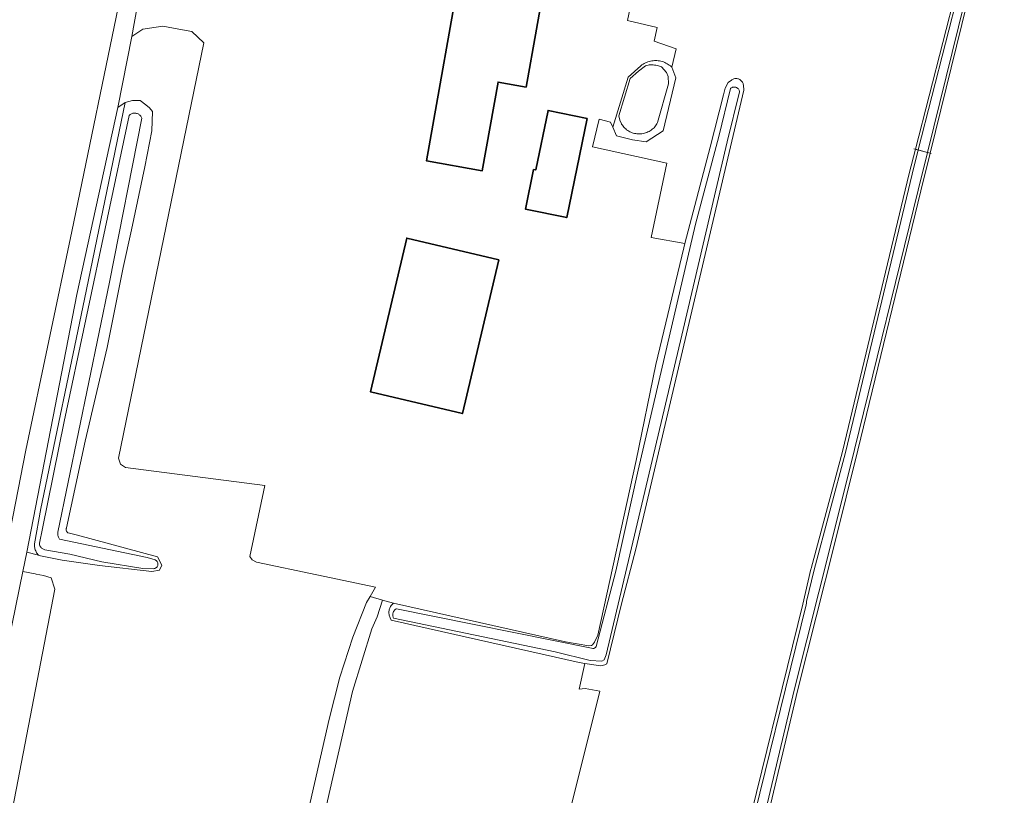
# Model space of a CAD drawing. Header units: metres. Extents: x 125158 to 132124, y 450612 to 454469.
# Tile 66 of 173: x 127236 to 127444, y 451465 to 451629. Entities that reach past the tile are written whole.
import ezdxf

# ---------------------------------------------------------------- set-up
doc = ezdxf.new("R2010")
doc.units = ezdxf.units.M
for name, color, linetype, lineweight in [('B-XX-OG-BEBOUWING-GV', 8, 'Continuous', 35), ('B-XX-OG-TERREIN_CULTUURSCHEIDING-GV', 8, 'Continuous', 18), ('B-XX-OG-TOPOGRAFIE-G', 8, 'Continuous', 18), ('B-XX-OG-WATER-GV', 8, 'Continuous', 18), ('B-XX-OG-WATER_SLOOT-GV', 8, 'Continuous', 18), ('B-XX-VH-VERHARDING_BEDRIJFSVLOERPLAAT-GV', 8, 'Continuous', 18)]:
    doc.layers.add(name, color=color, linetype=linetype, lineweight=lineweight)

msp = doc.modelspace()

# ---------------------------------------------------------------- linework, layer by layer
at = {"layer": 'B-XX-OG-BEBOUWING-GV'}
for points in [[(127347.2, 451639.35), (127329.44, 451642.53), (127321.71, 451599.1), (127333.54, 451596.99), (127336.88, 451615.75), (127342.82, 451614.69)], [(127355.75, 451608.06), (127347.47, 451609.76), (127344.87, 451597.15), (127344.4, 451597.24), (127342.68, 451588.88), (127351.44, 451587.08)], [(127337.02, 451578.14), (127317.58, 451582.73), (127309.89, 451550.15), (127329.34, 451545.56)]]:
    msp.add_lwpolyline(points, close=True, dxfattribs=at)
at = {"layer": 'B-XX-OG-TERREIN_CULTUURSCHEIDING-GV'}
for points in [[(127444.05, 451664.45), (127428.34, 451600.71), (127426.37, 451592.72), (127413.04, 451537.81), (127408.12, 451517.94), (127400.35, 451487.12), (127390.73, 451446.59)], [(127226.4, 451484.26), (127236.92, 451537.85), (127246.67, 451584.09), (127257.3, 451635.71), (127261.14, 451635.27), (127267.93, 451645.58), (127267.62, 451646.92), (127249.57, 451643.06), (127244, 451641.78), (127221.54, 451636.64)], [(127388.36, 451452.12), (127401.43, 451505.21), (127403.07, 451512.58), (127403.14, 451512.73), (127409.77, 451537.51), (127423.94, 451596.38), (127425.26, 451601.56), (127436.79, 451646.83)], [(127261.14, 451635.27), (127259.38, 451625.41), (127261.69, 451626.95), (127265.96, 451627.6), (127270.12, 451626.84), (127272.1, 451626.51), (127274.64, 451624.05), (127256.52, 451536.15), (127256.98, 451534.82), (127258.01, 451534.17), (127287.5, 451530.32), (127284.35, 451515.31), (127284.87, 451514.58), (127285.77, 451514.11), (127298.52, 451511.44), (127310.92, 451508.79), (127309.79, 451506.85), (127312.44, 451506.04), (127314.79, 451505.42), (127351.17, 451497.24), (127356.09, 451496.41), (127356.64, 451496.46), (127356.88, 451496.61), (127357.27, 451497.13), (127357.98, 451498.64), (127366.13, 451535.66), (127370.26, 451555.96), (127376.18, 451580.66), (127376.41, 451581.55), (127369.3, 451582.84), (127372.65, 451598.61), (127356.91, 451602.06), (127358.32, 451607.89), (127360.71, 451607.24), (127361.15, 451606.21), (127364.42, 451616.77), (127367.12, 451619.22), (127367.34, 451619.39), (127367.58, 451619.55), (127367.82, 451619.69), (127368.07, 451619.82), (127368.33, 451619.93), (127368.59, 451620.03), (127368.86, 451620.12), (127369.13, 451620.19), (127369.41, 451620.24), (127369.69, 451620.28), (127369.97, 451620.3), (127370.25, 451620.31), (127370.53, 451620.3), (127370.81, 451620.28), (127371.09, 451620.23), (127371.37, 451620.18), (127371.64, 451620.1), (127371.9, 451620.02), (127372.17, 451619.91), (127372.42, 451619.8), (127372.67, 451619.66), (127372.91, 451619.52), (127373.14, 451619.36), (127373.37, 451619.19), (127373.58, 451619), (127373.65, 451618.93), (127374.62, 451622.79), (127369.94, 451624.41), (127370.59, 451627.34), (127364.29, 451628.84), (127367.18, 451642.6)], [(127367.18, 451642.6), (127364.29, 451628.84), (127370.59, 451627.34), (127369.94, 451624.41), (127374.62, 451622.79), (127373.65, 451618.93), (127374.49, 451616.68), (127371.86, 451605.41), (127368.22, 451603.12), (127365.32, 451603.5), (127361.95, 451604.35), (127361.15, 451606.21), (127360.71, 451607.24), (127358.32, 451607.89), (127356.91, 451602.06), (127372.65, 451598.61), (127369.3, 451582.84), (127376.41, 451581.55), (127381.79, 451601.98), (127384.62, 451613.07), (127384.99, 451614.51), (127385.58, 451615.66), (127386.28, 451616.19), (127386.39, 451616.27), (127386.53, 451616.34), (127386.68, 451616.41), (127386.83, 451616.46), (127386.98, 451616.49), (127387.14, 451616.51), (127387.3, 451616.51), (127387.46, 451616.5), (127387.61, 451616.47), (127387.77, 451616.43), (127387.91, 451616.37), (127388.05, 451616.29), (127388.19, 451616.2), (127388.31, 451616.1), (127388.42, 451615.99), (127388.52, 451615.87), (127388.61, 451615.73), (127388.68, 451615.59), (127388.74, 451615.45), (127388.79, 451615.29), (127388.82, 451615.14), (127388.89, 451614.04), (127366.08, 451516.82), (127363.05, 451505.26), (127359.9, 451492.6), (127359.52, 451492.32), (127358.61, 451492.14), (127355.26, 451492.67), (127354.09, 451487.17), (127355.35, 451487.37), (127358.44, 451486.77), (127335.92, 451396.49)], [(127296.23, 451459.15), (127301.12, 451480.85), (127303.37, 451489.71), (127306.15, 451498.18), (127309.06, 451505.59), (127309.79, 451506.85), (127310.92, 451508.79), (127298.52, 451511.44), (127285.77, 451514.11), (127284.87, 451514.58), (127284.35, 451515.31), (127287.5, 451530.32), (127258.01, 451534.17), (127256.98, 451534.82), (127256.52, 451536.15), (127274.64, 451624.05), (127272.1, 451626.51), (127270.12, 451626.84), (127265.96, 451627.6), (127261.69, 451626.95), (127259.38, 451625.41), (127256.43, 451610.41), (127257.99, 451611.45), (127259.49, 451611.85), (127261.14, 451611.85), (127262.32, 451610.93), (127263.1, 451610.34), (127263.76, 451609.55), (127263.63, 451605.41), (127262.12, 451597.8), (127259.3, 451584.47), (127257.56, 451576.5), (127254.18, 451559.53), (127249.51, 451539.74), (127245.54, 451521.39), (127245.51, 451521.33), (127245.48, 451521.22), (127245.46, 451521.11), (127245.45, 451521), (127245.46, 451520.89), (127245.49, 451520.78), (127245.53, 451520.67), (127245.58, 451520.57), (127245.65, 451520.48), (127245.73, 451520.4), (127245.82, 451520.34), (127245.92, 451520.28), (127247.88, 451519.79), (127264.8, 451515.24), (127265.73, 451513.48), (127265.26, 451512.43), (127263.63, 451512.09), (127252.54, 451513.37), (127244.61, 451514.54), (127240.06, 451515.47), (127239.64, 451515.58), (127237.11, 451516.22), (127236.28, 451512.1), (127238.89, 451511.62), (127239.14, 451511.57), (127240.64, 451511.27), (127242.27, 451510.8), (127243.09, 451508.35), (127228.11, 451431.09)]]:
    msp.add_lwpolyline(points, dxfattribs=at)
for points in [[(127329.44, 451642.53), (127347.2, 451639.35), (127342.82, 451614.69), (127336.88, 451615.75), (127333.54, 451596.99), (127321.71, 451599.1)], [(127249.33, 451569.78), (127257.99, 451611.45), (127256.43, 451610.41), (127247.72, 451570.75), (127237.11, 451516.22), (127239.64, 451515.58), (127239.63, 451515.58), (127239.49, 451515.74), (127239.35, 451515.92), (127239.22, 451516.1), (127239.11, 451516.29), (127239.02, 451516.49), (127238.94, 451516.69), (127238.87, 451516.9), (127238.82, 451517.12), (127238.78, 451517.34), (127238.76, 451517.56), (127238.76, 451517.78), (127238.77, 451518), (127240.08, 451525.43)], [(127344.87, 451597.15), (127347.47, 451609.76), (127355.75, 451608.06), (127351.44, 451587.08), (127342.68, 451588.88), (127344.4, 451597.24)], [(127309.89, 451550.15), (127317.58, 451582.73), (127337.02, 451578.14), (127329.34, 451545.56)]]:
    msp.add_lwpolyline(points, close=True, dxfattribs=at)
at = {"layer": 'B-XX-OG-TOPOGRAFIE-G'}
msp.add_lwpolyline([(127424.88, 451601.66), (127428.59, 451600.64)], dxfattribs=at)
at = {"layer": 'B-XX-OG-WATER-GV'}
for points in [[(127443.51, 451664.73), (127443.58, 451664.9), (127443.59, 451665.1), (127443.55, 451665.25), (127443.47, 451665.38), (127443.38, 451665.47), (127443.22, 451665.56), (127442.99, 451665.61), (127442.83, 451665.58), (127442.69, 451665.53), (127442.57, 451665.42), (127442.46, 451665.25), (127437.37, 451646.68), (127425.84, 451601.4), (127427.76, 451600.87)], [(127369.73, 451619.41), (127369.46, 451619.42), (127369.18, 451619.41), (127368.9, 451619.39), (127368.63, 451619.34), (127368.35, 451619.29), (127368.09, 451619.22), (127366.6, 451618.06), (127364.87, 451616.52), (127362.42, 451608.6), (127362.68, 451607.7), (127363, 451606.93), (127363.05, 451606.84), (127363.2, 451606.62), (127363.36, 451606.41), (127363.53, 451606.21), (127363.71, 451606.02), (127363.91, 451605.84), (127364.11, 451605.67), (127364.33, 451605.52), (127364.55, 451605.38), (127364.79, 451605.25), (127365.02, 451605.14), (127365.27, 451605.04), (127365.52, 451604.96), (127365.78, 451604.89), (127366.04, 451604.84), (127366.3, 451604.81), (127366.56, 451604.79), (127366.82, 451604.78), (127367.09, 451604.79), (127367.35, 451604.82), (127367.61, 451604.87), (127367.87, 451604.92), (127368.12, 451605), (127368.37, 451605.09), (127368.61, 451605.2), (127368.85, 451605.32), (127369.08, 451605.45), (127369.3, 451605.59), (127369.51, 451605.76), (127369.71, 451605.93), (127369.9, 451606.11), (127370.07, 451606.31), (127370.24, 451606.51), (127370.39, 451606.73), (127370.53, 451606.95), (127370.66, 451607.18), (127372.98, 451615.36), (127372.91, 451616.97), (127372.52, 451617.8), (127371.5, 451618.96), (127371.35, 451619.03), (127371.09, 451619.13), (127370.82, 451619.22), (127370.56, 451619.29), (127370.28, 451619.34), (127370.01, 451619.38)], [(127387.07, 451614.7), (127386.94, 451614.72), (127386.81, 451614.71), (127386.67, 451614.7), (127386.54, 451614.66), (127386.42, 451614.61), (127386.3, 451614.55), (127386.19, 451614.47), (127386.09, 451614.38), (127383.64, 451604.22), (127378.68, 451585.64), (127366.56, 451533.57), (127361.83, 451512.19), (127357.63, 451496.22), (127357.55, 451496.02), (127357.39, 451495.94), (127357.15, 451495.82), (127356.93, 451495.83), (127356.68, 451495.88), (127315.37, 451504.22), (127315.31, 451504.19), (127315.19, 451504.11), (127315.07, 451504.01), (127314.96, 451503.91), (127314.87, 451503.79), (127314.78, 451503.66), (127314.71, 451503.53), (127314.66, 451503.39), (127314.62, 451503.24), (127314.6, 451503.09), (127314.59, 451502.94), (127314.6, 451502.79), (127314.62, 451502.64), (127314.66, 451502.49), (127314.72, 451502.35), (127314.79, 451502.22), (127348.96, 451495.08), (127356.42, 451493.28), (127358.87, 451493.15), (127359.38, 451493.4), (127359.77, 451494.5), (127375.79, 451562.2), (127385.38, 451603.12), (127388.02, 451613.68), (127388.02, 451613.69), (127387.99, 451613.83), (127387.96, 451613.96), (127387.91, 451614.08), (127387.84, 451614.2), (127387.76, 451614.31), (127387.67, 451614.4), (127387.57, 451614.49), (127387.45, 451614.57), (127387.33, 451614.62), (127387.21, 451614.67)], [(127260.07, 451609.19), (127259.91, 451609.19), (127259.75, 451609.18), (127259.59, 451609.15), (127259.44, 451609.1), (127259.29, 451609.04), (127259.15, 451608.96), (127259.02, 451608.87), (127258.9, 451608.77), (127258.78, 451608.66), (127245.08, 451543.92), (127240.48, 451521.24), (127239.8, 451518.15), (127239.81, 451518.03), (127239.83, 451517.88), (127239.86, 451517.73), (127239.91, 451517.58), (127239.98, 451517.45), (127240.06, 451517.32), (127240.15, 451517.2), (127240.26, 451517.09), (127240.38, 451516.99), (127240.5, 451516.9), (127240.64, 451516.83), (127240.78, 451516.77), (127240.93, 451516.73), (127246.24, 451515.8), (127252.99, 451514.19), (127261.68, 451512.77), (127263.96, 451512.71), (127263.99, 451512.71), (127264.11, 451512.73), (127264.23, 451512.76), (127264.35, 451512.81), (127264.46, 451512.87), (127264.56, 451512.95), (127264.65, 451513.04), (127264.73, 451513.14), (127264.79, 451513.24), (127264.84, 451513.36), (127264.88, 451513.48), (127264.89, 451513.6), (127264.9, 451513.73), (127264.88, 451513.85), (127264.86, 451513.98), (127264.81, 451514.09), (127264.76, 451514.21), (127264.68, 451514.31), (127264.6, 451514.4), (127264.5, 451514.48), (127264.4, 451514.55), (127264.29, 451514.61), (127262.61, 451515.06), (127244.05, 451518.98), (127243.97, 451519.1), (127243.89, 451519.26), (127243.82, 451519.42), (127243.76, 451519.59), (127243.72, 451519.76), (127243.7, 451519.93), (127243.69, 451520.11), (127243.7, 451520.29), (127243.73, 451520.46), (127254.67, 451573.36), (127261.49, 451608.11), (127261.44, 451608.24), (127261.37, 451608.38), (127261.28, 451608.52), (127261.18, 451608.65), (127261.07, 451608.76), (127260.95, 451608.86), (127260.82, 451608.96), (127260.68, 451609.03), (127260.53, 451609.09), (127260.38, 451609.14), (127260.22, 451609.18)]]:
    msp.add_lwpolyline(points, close=True, dxfattribs=at)
msp.add_lwpolyline([(127390.03, 451446.76), (127399.65, 451487.29), (127407.43, 451518.12), (127412.34, 451537.98), (127425.79, 451592.86), (127427.76, 451600.87), (127425.84, 451601.4), (127424.52, 451596.23), (127410.46, 451537.33), (127403.81, 451512.49), (127402.17, 451505.74), (127402.17, 451505.42), (127402.13, 451505.09), (127389.06, 451451.95)], dxfattribs=at)
at = {"layer": 'B-XX-OG-WATER_SLOOT-GV'}
for points in [[(127443.51, 451664.73), (127427.76, 451600.87), (127428.34, 451600.71), (127444.05, 451664.45)], [(127436.79, 451646.83), (127425.26, 451601.56), (127425.84, 451601.4), (127437.37, 451646.68)], [(127389.06, 451451.95), (127402.13, 451505.09), (127402.17, 451505.42), (127402.17, 451505.74), (127403.81, 451512.49), (127410.46, 451537.33), (127424.52, 451596.23), (127425.84, 451601.4), (127425.26, 451601.56), (127423.94, 451596.38), (127409.77, 451537.51), (127403.14, 451512.73), (127403.07, 451512.58), (127401.43, 451505.21), (127388.36, 451452.12)], [(127390.73, 451446.59), (127400.35, 451487.12), (127408.12, 451517.94), (127413.04, 451537.81), (127426.37, 451592.72), (127428.34, 451600.71), (127427.76, 451600.87), (127425.79, 451592.86), (127412.34, 451537.98), (127407.43, 451518.12), (127399.65, 451487.29), (127390.03, 451446.76)]]:
    msp.add_lwpolyline(points, dxfattribs=at)
for points in [[(127370.53, 451620.3), (127370.25, 451620.31), (127369.97, 451620.3), (127369.69, 451620.28), (127369.41, 451620.24), (127369.13, 451620.19), (127368.86, 451620.12), (127368.59, 451620.03), (127368.33, 451619.93), (127368.07, 451619.82), (127367.82, 451619.69), (127367.58, 451619.55), (127367.34, 451619.39), (127367.12, 451619.22), (127364.42, 451616.77), (127361.15, 451606.21), (127361.95, 451604.35), (127365.32, 451603.5), (127368.22, 451603.12), (127371.86, 451605.41), (127374.49, 451616.68), (127373.65, 451618.93), (127373.58, 451619), (127373.37, 451619.19), (127373.14, 451619.36), (127372.91, 451619.52), (127372.67, 451619.66), (127372.42, 451619.8), (127372.17, 451619.91), (127371.9, 451620.02), (127371.64, 451620.1), (127371.37, 451620.18), (127371.09, 451620.23), (127370.81, 451620.28)], [(127369.18, 451619.41), (127369.46, 451619.42), (127369.73, 451619.41), (127370.01, 451619.38), (127370.28, 451619.34), (127370.56, 451619.29), (127370.82, 451619.22), (127371.09, 451619.13), (127371.35, 451619.03), (127371.5, 451618.96), (127372.52, 451617.8), (127372.91, 451616.97), (127372.98, 451615.36), (127370.66, 451607.18), (127370.53, 451606.95), (127370.39, 451606.73), (127370.24, 451606.51), (127370.07, 451606.31), (127369.9, 451606.11), (127369.71, 451605.93), (127369.51, 451605.76), (127369.3, 451605.59), (127369.08, 451605.45), (127368.85, 451605.32), (127368.61, 451605.2), (127368.37, 451605.09), (127368.12, 451605), (127367.87, 451604.92), (127367.61, 451604.87), (127367.35, 451604.82), (127367.09, 451604.79), (127366.82, 451604.78), (127366.56, 451604.79), (127366.3, 451604.81), (127366.04, 451604.84), (127365.78, 451604.89), (127365.52, 451604.96), (127365.27, 451605.04), (127365.02, 451605.14), (127364.79, 451605.25), (127364.55, 451605.38), (127364.33, 451605.52), (127364.11, 451605.67), (127363.91, 451605.84), (127363.71, 451606.02), (127363.53, 451606.21), (127363.36, 451606.41), (127363.2, 451606.62), (127363.05, 451606.84), (127363, 451606.93), (127362.68, 451607.7), (127362.42, 451608.6), (127364.87, 451616.52), (127366.6, 451618.06), (127368.09, 451619.22), (127368.35, 451619.29), (127368.63, 451619.34), (127368.9, 451619.39)], [(127387.46, 451616.5), (127387.3, 451616.51), (127387.14, 451616.51), (127386.98, 451616.49), (127386.83, 451616.46), (127386.68, 451616.41), (127386.53, 451616.34), (127386.39, 451616.27), (127386.28, 451616.19), (127385.58, 451615.66), (127384.99, 451614.51), (127384.62, 451613.07), (127381.79, 451601.98), (127376.41, 451581.55), (127376.18, 451580.66), (127370.26, 451555.96), (127366.13, 451535.66), (127357.98, 451498.64), (127357.27, 451497.13), (127356.88, 451496.61), (127356.64, 451496.46), (127356.09, 451496.41), (127351.17, 451497.24), (127314.79, 451505.42), (127314.67, 451505.32), (127314.52, 451505.19), (127314.38, 451505.05), (127314.26, 451504.9), (127314.15, 451504.74), (127314.05, 451504.57), (127313.97, 451504.39), (127313.9, 451504.21), (127313.85, 451504.02), (127313.81, 451503.83), (127313.79, 451503.64), (127313.78, 451503.44), (127313.79, 451503.24), (127313.81, 451503.05), (127313.86, 451502.86), (127313.91, 451502.67), (127313.99, 451502.49), (127314.07, 451502.32), (127314.29, 451501.81), (127354.04, 451492.87), (127355.26, 451492.67), (127358.61, 451492.14), (127359.52, 451492.32), (127359.9, 451492.6), (127363.05, 451505.26), (127366.08, 451516.82), (127388.89, 451614.04), (127388.82, 451615.14), (127388.79, 451615.29), (127388.74, 451615.45), (127388.68, 451615.59), (127388.61, 451615.73), (127388.52, 451615.87), (127388.42, 451615.99), (127388.31, 451616.1), (127388.19, 451616.2), (127388.05, 451616.29), (127387.91, 451616.37), (127387.77, 451616.43), (127387.61, 451616.47)], [(127386.81, 451614.71), (127386.94, 451614.72), (127387.07, 451614.7), (127387.21, 451614.67), (127387.33, 451614.62), (127387.45, 451614.57), (127387.57, 451614.49), (127387.67, 451614.4), (127387.76, 451614.31), (127387.84, 451614.2), (127387.91, 451614.08), (127387.96, 451613.96), (127387.99, 451613.83), (127388.02, 451613.69), (127388.02, 451613.68), (127385.38, 451603.12), (127375.79, 451562.2), (127359.77, 451494.5), (127359.38, 451493.4), (127358.87, 451493.15), (127356.42, 451493.28), (127348.96, 451495.08), (127314.79, 451502.22), (127314.72, 451502.35), (127314.66, 451502.49), (127314.62, 451502.64), (127314.6, 451502.79), (127314.59, 451502.94), (127314.6, 451503.09), (127314.62, 451503.24), (127314.66, 451503.39), (127314.71, 451503.53), (127314.78, 451503.66), (127314.87, 451503.79), (127314.96, 451503.91), (127315.07, 451504.01), (127315.19, 451504.11), (127315.31, 451504.19), (127315.37, 451504.22), (127356.68, 451495.88), (127356.93, 451495.83), (127357.15, 451495.82), (127357.39, 451495.94), (127357.55, 451496.02), (127357.63, 451496.22), (127361.83, 451512.19), (127366.56, 451533.57), (127378.68, 451585.64), (127383.64, 451604.22), (127386.09, 451614.38), (127386.19, 451614.47), (127386.3, 451614.55), (127386.42, 451614.61), (127386.54, 451614.66), (127386.67, 451614.7)], [(127262.32, 451610.93), (127261.14, 451611.85), (127259.49, 451611.85), (127257.99, 451611.45), (127249.33, 451569.78), (127240.08, 451525.43), (127238.77, 451518), (127238.76, 451517.78), (127238.76, 451517.56), (127238.78, 451517.34), (127238.82, 451517.12), (127238.87, 451516.9), (127238.94, 451516.69), (127239.02, 451516.49), (127239.11, 451516.29), (127239.22, 451516.1), (127239.35, 451515.92), (127239.49, 451515.74), (127239.63, 451515.58), (127239.64, 451515.58), (127240.06, 451515.47), (127244.61, 451514.54), (127252.54, 451513.37), (127263.63, 451512.09), (127265.26, 451512.43), (127265.73, 451513.48), (127264.8, 451515.24), (127247.88, 451519.79), (127245.92, 451520.28), (127245.82, 451520.34), (127245.73, 451520.4), (127245.65, 451520.48), (127245.58, 451520.57), (127245.53, 451520.67), (127245.49, 451520.78), (127245.46, 451520.89), (127245.45, 451521), (127245.46, 451521.11), (127245.48, 451521.22), (127245.51, 451521.33), (127245.54, 451521.39), (127249.51, 451539.74), (127254.18, 451559.53), (127257.56, 451576.5), (127259.3, 451584.47), (127262.12, 451597.8), (127263.63, 451605.41), (127263.76, 451609.55), (127263.1, 451610.34)], [(127259.75, 451609.18), (127259.91, 451609.19), (127260.07, 451609.19), (127260.22, 451609.18), (127260.38, 451609.14), (127260.53, 451609.09), (127260.68, 451609.03), (127260.82, 451608.96), (127260.95, 451608.86), (127261.07, 451608.76), (127261.18, 451608.65), (127261.28, 451608.52), (127261.37, 451608.38), (127261.44, 451608.24), (127261.49, 451608.11), (127254.67, 451573.36), (127243.73, 451520.46), (127243.7, 451520.29), (127243.69, 451520.11), (127243.7, 451519.93), (127243.72, 451519.76), (127243.76, 451519.59), (127243.82, 451519.42), (127243.89, 451519.26), (127243.97, 451519.1), (127244.05, 451518.98), (127262.61, 451515.06), (127264.29, 451514.61), (127264.4, 451514.55), (127264.5, 451514.48), (127264.6, 451514.4), (127264.68, 451514.31), (127264.76, 451514.21), (127264.81, 451514.09), (127264.86, 451513.98), (127264.88, 451513.85), (127264.9, 451513.73), (127264.89, 451513.6), (127264.88, 451513.48), (127264.84, 451513.36), (127264.79, 451513.24), (127264.73, 451513.14), (127264.65, 451513.04), (127264.56, 451512.95), (127264.46, 451512.87), (127264.35, 451512.81), (127264.23, 451512.76), (127264.11, 451512.73), (127263.99, 451512.71), (127263.96, 451512.71), (127261.68, 451512.77), (127252.99, 451514.19), (127246.24, 451515.8), (127240.93, 451516.73), (127240.78, 451516.77), (127240.64, 451516.83), (127240.5, 451516.9), (127240.38, 451516.99), (127240.26, 451517.09), (127240.15, 451517.2), (127240.06, 451517.32), (127239.98, 451517.45), (127239.91, 451517.58), (127239.86, 451517.73), (127239.83, 451517.88), (127239.81, 451518.03), (127239.8, 451518.15), (127240.48, 451521.24), (127245.08, 451543.92), (127258.78, 451608.66), (127258.9, 451608.77), (127259.02, 451608.87), (127259.15, 451608.96), (127259.29, 451609.04), (127259.44, 451609.1), (127259.59, 451609.15)]]:
    msp.add_lwpolyline(points, close=True, dxfattribs=at)
at = {"layer": 'B-XX-VH-VERHARDING_BEDRIJFSVLOERPLAAT-GV'}
for points in [[(127219.63, 451430.75), (127236.28, 451512.1), (127237.11, 451516.22), (127247.72, 451570.75), (127256.43, 451610.41), (127259.38, 451625.41), (127261.14, 451635.27), (127257.3, 451635.71), (127246.67, 451584.09), (127236.92, 451537.85), (127226.4, 451484.26), (127212.7, 451417.19)], [(127289.67, 451414.76), (127306.11, 451486.71), (127310.19, 451499.97), (127311.27, 451502.49), (127312.44, 451506.04), (127309.79, 451506.85), (127309.06, 451505.59), (127306.15, 451498.18), (127303.37, 451489.71), (127301.12, 451480.85), (127296.23, 451459.15)]]:
    msp.add_lwpolyline(points, dxfattribs=at)

doc.saveas('drawing.dxf')
